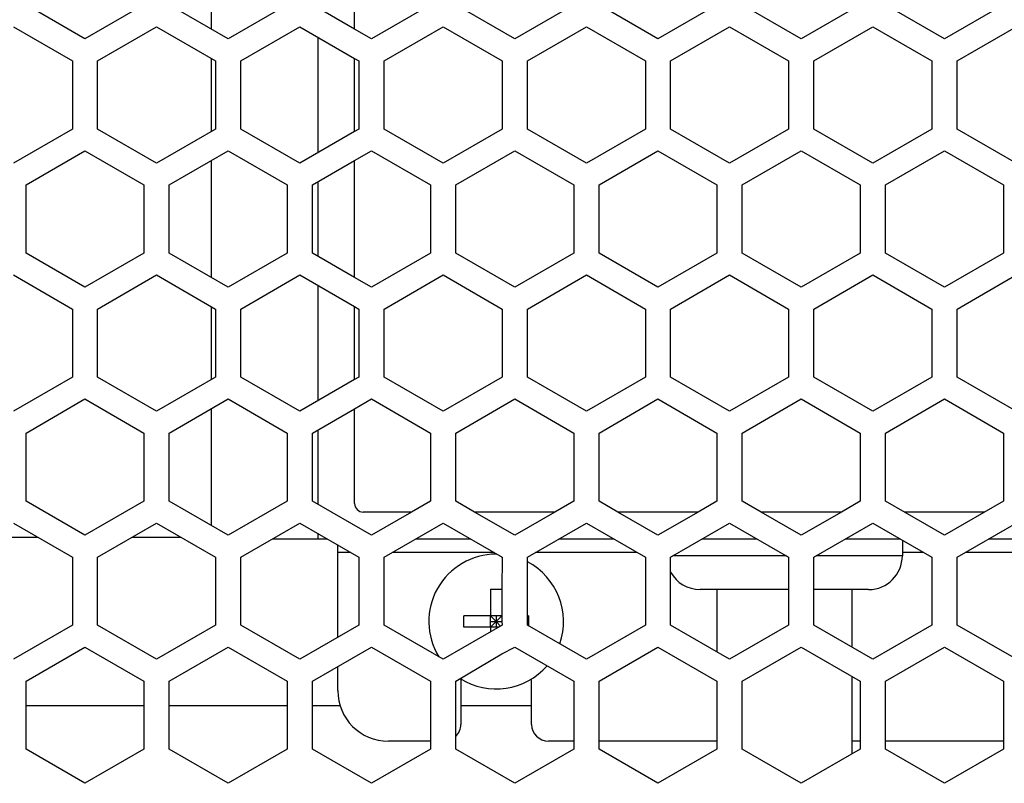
# Model space of a CAD drawing. Header units: millimetres. Extents: x -183 to 9, y -80 to 303.
# Tile 6 of 21: x -91 to -32, y 18 to 64. Entities that reach past the tile are written whole.
import ezdxf

# ---------------------------------------------------------------- set-up
doc = ezdxf.new("R2010")
doc.units = ezdxf.units.MM

# ---------------------------------------------------------------- blocks, each defined once
blk = doc.blocks.new('Leiste__28', base_point=(-158.5, 23))
at = {"color": 7, "linetype": 'Continuous'}
for p, q in [((-92.715, 33), (-89.785, 33)), ((-84.215, 33), (-81.285, 33)), ((-83.5, 23), (-90.5, 23)), ((-75, 23), (-82, 23)), ((-71.862, 23), (-73.5, 23)), ((-60.5, 23), (-64.7, 23))]:
    blk.add_line(p, q, dxfattribs=at)
blk = doc.blocks.new('Abdeckfolie-S60-PSU__29', base_point=(-71, 34.5))
at = {"color": 7, "linetype": 'Continuous'}
for p, q in [((-71, 63.146), (-71, 70.074)), ((-71, 57.084), (-71, 61.414)), ((-71, 48.424), (-71, 55.352)), ((-71, 42.362), (-71, 46.692)), ((-71, 35), (-71, 40.63)), ((-67.617, 34.5), (-70.5, 34.5)), ((-59.117, 34.5), (-63.883, 34.5)), ((-50.617, 34.5), (-55.383, 34.5)), ((-42.117, 34.5), (-46.883, 34.5)), ((-33.617, 34.5), (-38.383, 34.5))]:
    blk.add_line(p, q, dxfattribs=at)
blk.add_arc((-70.5, 35), 0.5, 180, 270, dxfattribs=at)
blk = doc.blocks.new('05_02515_P_Linsenschraube_DIN7985-M4x10_1_1__34', base_point=(-66.6, 24))
at = {"color": 7, "linetype": 'Continuous'}
for p, q in [((-62.93, 29.925), (-62.93, 28.33)), ((-62.93, 29.925), (-62.27, 29.925)), ((-62.27, 29.925), (-62.27, 28.33)), ((-62.93, 28.33), (-64.525, 28.33)), ((-64.525, 27.67), (-64.525, 28.33)), ((-62.93, 28), (-62.93, 28.33)), ((-62.6, 28), (-62.93, 28.33)), ((-62.6, 28.33), (-62.93, 28.33)), ((-62.27, 28.33), (-62.6, 28)), ((-62.27, 28.33), (-62.6, 28.33)), ((-62.6, 28.33), (-62.6, 28)), ((-62.27, 28.33), (-62.27, 28)), ((-60.675, 28.33), (-60.75, 28.33)), ((-60.675, 28.33), (-60.675, 27.74)), ((-62.93, 27.67), (-64.525, 27.67)), ((-62.93, 27.67), (-62.6, 28)), ((-62.93, 27.67), (-62.93, 28)), ((-62.93, 28), (-62.6, 28)), ((-62.93, 27.67), (-62.93, 27.391)), ((-62.6, 27.67), (-62.93, 27.67)), ((-62.6, 28), (-62.335, 27.735)), ((-62.6, 28), (-62.6, 27.67)), ((-62.6, 28), (-62.27, 28)), ((-62.447, 27.67), (-62.6, 27.67)), ((-62.27, 28), (-62.25, 27.783))]:
    blk.add_line(p, q, dxfattribs=at)
for start, end in [(90, 211.4177), (340.62436, 62.45145), (237.75105, 319.0104)]:
    blk.add_arc((-62.6, 28), 4, start, end, dxfattribs=at)
blk = doc.blocks.new('Gehaeuseschale-unten-L5_0007876-schwarz__35', base_point=(-171, -19.5))
at = {"color": 7, "linetype": 'Continuous'}
for p, q in [((-87, 62.569), (-90.5, 64.59)), ((-83.5, 64.59), (-87, 62.569)), ((-78.5, 62.569), (-82, 64.59)), ((-75, 64.59), (-78.5, 62.569)), ((-71, 63.146), (-73.5, 64.59)), ((-66.5, 64.59), (-70, 62.569)), ((-61.5, 62.569), (-65, 64.59)), ((-58, 64.59), (-61.5, 62.569)), ((-53, 62.569), (-56.5, 64.59)), ((-49.5, 64.59), (-53, 62.569)), ((-44.5, 62.569), (-48, 64.59)), ((-41, 64.59), (-44.5, 62.569)), ((-91.25, 63.291), (-87.75, 61.27)), ((-86.25, 61.27), (-82.75, 63.291)), ((-82.75, 63.291), (-79.25, 61.27)), ((-77.75, 61.27), (-74.25, 63.291)), ((-74.25, 63.291), (-71, 61.414)), ((-70, 62.569), (-71, 63.146)), ((-69.25, 61.27), (-65.75, 63.291)), ((-65.75, 63.291), (-62.25, 61.27)), ((-60.75, 61.27), (-57.25, 63.291)), ((-57.25, 63.291), (-53.75, 61.27)), ((-52.25, 61.27), (-48.75, 63.291)), ((-48.75, 63.291), (-45.25, 61.27)), ((-43.75, 61.27), (-40.25, 63.291)), ((-40.25, 63.291), (-36.75, 61.27)), ((-71, 61.414), (-70.75, 61.27)), ((-87.75, 61.27), (-87.75, 57.228)), ((-86.25, 57.228), (-86.25, 61.27)), ((-79.25, 61.27), (-79.25, 57.228)), ((-77.75, 57.228), (-77.75, 61.27)), ((-70.75, 61.27), (-70.75, 57.228)), ((-69.25, 57.228), (-69.25, 61.27)), ((-62.25, 61.27), (-62.25, 57.228)), ((-60.75, 57.228), (-60.75, 61.27)), ((-53.75, 61.27), (-53.75, 57.228)), ((-52.25, 57.228), (-52.25, 61.27)), ((-45.25, 61.27), (-45.25, 57.228)), ((-43.75, 57.228), (-43.75, 61.27)), ((-36.75, 61.27), (-36.75, 57.228)), ((-87.75, 57.228), (-91.25, 55.208)), ((-82.75, 55.208), (-86.25, 57.228)), ((-79.25, 57.228), (-82.75, 55.208)), ((-74.25, 55.208), (-77.75, 57.228)), ((-71, 57.084), (-74.25, 55.208)), ((-70.75, 57.228), (-71, 57.084)), ((-65.75, 55.208), (-69.25, 57.228)), ((-62.25, 57.228), (-65.75, 55.208)), ((-57.25, 55.208), (-60.75, 57.228)), ((-53.75, 57.228), (-57.25, 55.208)), ((-48.75, 55.208), (-52.25, 57.228)), ((-45.25, 57.228), (-48.75, 55.208)), ((-40.25, 55.208), (-43.75, 57.228)), ((-36.75, 57.228), (-40.25, 55.208)), ((-90.5, 53.909), (-87, 55.929)), ((-87, 55.929), (-83.5, 53.909)), ((-82, 53.909), (-78.5, 55.929)), ((-78.5, 55.929), (-75, 53.909)), ((-71, 55.352), (-70, 55.929)), ((-70, 55.929), (-66.5, 53.909)), ((-65, 53.909), (-61.5, 55.929)), ((-61.5, 55.929), (-58, 53.909)), ((-56.5, 53.909), (-53, 55.929)), ((-53, 55.929), (-49.5, 53.909)), ((-48, 53.909), (-44.5, 55.929)), ((-44.5, 55.929), (-41, 53.909)), ((-39.5, 53.909), (-36, 55.929)), ((-36, 55.929), (-32.5, 53.909)), ((-73.5, 53.909), (-71, 55.352)), ((-90.5, 49.867), (-90.5, 53.909)), ((-83.5, 53.909), (-83.5, 49.867)), ((-82, 49.867), (-82, 53.909)), ((-75, 53.909), (-75, 49.867)), ((-73.5, 49.867), (-73.5, 53.909)), ((-66.5, 53.909), (-66.5, 49.867)), ((-65, 49.867), (-65, 53.909)), ((-58, 53.909), (-58, 49.867)), ((-56.5, 49.867), (-56.5, 53.909)), ((-49.5, 53.909), (-49.5, 49.867)), ((-48, 49.867), (-48, 53.909)), ((-41, 53.909), (-41, 49.867)), ((-39.5, 49.867), (-39.5, 53.909)), ((-32.5, 53.909), (-32.5, 49.867)), ((-87, 47.846), (-90.5, 49.867)), ((-83.5, 49.867), (-87, 47.846)), ((-78.5, 47.846), (-82, 49.867)), ((-75, 49.867), (-78.5, 47.846)), ((-71, 48.424), (-73.5, 49.867)), ((-66.5, 49.867), (-70, 47.846)), ((-61.5, 47.846), (-65, 49.867)), ((-58, 49.867), (-61.5, 47.846)), ((-53, 47.846), (-56.5, 49.867)), ((-49.5, 49.867), (-53, 47.846)), ((-44.5, 47.846), (-48, 49.867)), ((-41, 49.867), (-44.5, 47.846)), ((-36, 47.846), (-39.5, 49.867)), ((-32.5, 49.867), (-36, 47.846)), ((-91.25, 48.568), (-87.75, 46.547)), ((-86.25, 46.547), (-82.75, 48.568)), ((-82.75, 48.568), (-79.25, 46.547)), ((-77.75, 46.547), (-74.25, 48.568)), ((-74.25, 48.568), (-71, 46.692)), ((-69.25, 46.547), (-65.75, 48.568)), ((-65.75, 48.568), (-62.25, 46.547)), ((-60.75, 46.547), (-57.25, 48.568)), ((-57.25, 48.568), (-53.75, 46.547)), ((-52.25, 46.547), (-48.75, 48.568)), ((-48.75, 48.568), (-45.25, 46.547)), ((-43.75, 46.547), (-40.25, 48.568)), ((-40.25, 48.568), (-36.75, 46.547)), ((-70, 47.846), (-71, 48.424)), ((-87.75, 46.547), (-87.75, 42.506)), ((-86.25, 42.506), (-86.25, 46.547)), ((-79.25, 46.547), (-79.25, 42.506)), ((-77.75, 42.506), (-77.75, 46.547)), ((-71, 46.692), (-70.75, 46.547)), ((-70.75, 46.547), (-70.75, 42.506)), ((-69.25, 42.506), (-69.25, 46.547)), ((-62.25, 46.547), (-62.25, 42.506)), ((-60.75, 42.506), (-60.75, 46.547)), ((-53.75, 46.547), (-53.75, 42.506)), ((-52.25, 42.506), (-52.25, 46.547)), ((-45.25, 46.547), (-45.25, 42.506)), ((-43.75, 42.506), (-43.75, 46.547)), ((-36.75, 46.547), (-36.75, 42.506)), ((-87.75, 42.506), (-91.25, 40.485)), ((-82.75, 40.485), (-86.25, 42.506)), ((-79.25, 42.506), (-82.75, 40.485)), ((-74.25, 40.485), (-77.75, 42.506)), ((-71, 42.362), (-74.25, 40.485)), ((-70.75, 42.506), (-71, 42.362)), ((-65.75, 40.485), (-69.25, 42.506)), ((-62.25, 42.506), (-65.75, 40.485)), ((-57.25, 40.485), (-60.75, 42.506)), ((-53.75, 42.506), (-57.25, 40.485)), ((-48.75, 40.485), (-52.25, 42.506)), ((-45.25, 42.506), (-48.75, 40.485)), ((-40.25, 40.485), (-43.75, 42.506)), ((-36.75, 42.506), (-40.25, 40.485)), ((-90.5, 39.186), (-87, 41.207)), ((-87, 41.207), (-83.5, 39.186)), ((-82, 39.186), (-78.5, 41.207)), ((-78.5, 41.207), (-75, 39.186)), ((-71, 40.63), (-70, 41.207)), ((-70, 41.207), (-66.5, 39.186)), ((-65, 39.186), (-61.5, 41.207)), ((-61.5, 41.207), (-58, 39.186)), ((-56.5, 39.186), (-53, 41.207)), ((-53, 41.207), (-49.5, 39.186)), ((-48, 39.186), (-44.5, 41.207)), ((-44.5, 41.207), (-41, 39.186)), ((-73.5, 39.186), (-71, 40.63)), ((-90.5, 35.145), (-90.5, 39.186)), ((-83.5, 39.186), (-83.5, 35.145)), ((-82, 35.145), (-82, 39.186)), ((-75, 39.186), (-75, 35.145)), ((-73.5, 35.145), (-73.5, 39.186)), ((-66.5, 39.186), (-66.5, 35.145)), ((-65, 35.145), (-65, 39.186)), ((-58, 39.186), (-58, 35.145)), ((-56.5, 35.145), (-56.5, 39.186)), ((-49.5, 39.186), (-49.5, 35.145)), ((-48, 35.145), (-48, 39.186)), ((-41, 39.186), (-41, 35.145)), ((-87, 33.124), (-90.5, 35.145)), ((-83.5, 35.145), (-87, 33.124)), ((-78.5, 33.124), (-82, 35.145)), ((-75, 35.145), (-78.5, 33.124)), ((-70, 33.124), (-73.5, 35.145)), ((-66.5, 35.145), (-67.617, 34.5)), ((-63.883, 34.5), (-65, 35.145)), ((-58, 35.145), (-59.117, 34.5)), ((-55.383, 34.5), (-56.5, 35.145)), ((-49.5, 35.145), (-50.617, 34.5)), ((-46.883, 34.5), (-48, 35.145)), ((-41, 35.145), (-42.117, 34.5)), ((-67.617, 34.5), (-70, 33.124)), ((-61.5, 33.124), (-63.883, 34.5)), ((-59.117, 34.5), (-61.5, 33.124)), ((-53, 33.124), (-55.383, 34.5)), ((-50.617, 34.5), (-53, 33.124)), ((-44.5, 33.124), (-46.883, 34.5)), ((-42.117, 34.5), (-44.5, 33.124))]:
    blk.add_line(p, q, dxfattribs=at)
blk = doc.blocks.new('Gehaeuseschale-unten__36', base_point=(-171, -19.5))
at = {"color": 7, "linetype": 'Continuous'}
for p, q in [((-87, 62.569), (-90.5, 64.59)), ((-83.5, 64.59), (-87, 62.569)), ((-78.5, 62.569), (-82, 64.59)), ((-75, 64.59), (-78.5, 62.569)), ((-71, 63.146), (-73.5, 64.59)), ((-66.5, 64.59), (-70, 62.569)), ((-61.5, 62.569), (-65, 64.59)), ((-58, 64.59), (-61.5, 62.569)), ((-53, 62.569), (-56.5, 64.59)), ((-49.5, 64.59), (-53, 62.569)), ((-44.5, 62.569), (-48, 64.59)), ((-41, 64.59), (-44.5, 62.569)), ((-91.25, 63.291), (-87.75, 61.27)), ((-86.25, 61.27), (-82.75, 63.291)), ((-82.75, 63.291), (-79.25, 61.27)), ((-77.75, 61.27), (-74.25, 63.291)), ((-74.25, 63.291), (-71, 61.414)), ((-70, 62.569), (-71, 63.146)), ((-69.25, 61.27), (-65.75, 63.291)), ((-65.75, 63.291), (-62.25, 61.27)), ((-60.75, 61.27), (-57.25, 63.291)), ((-57.25, 63.291), (-53.75, 61.27)), ((-52.25, 61.27), (-48.75, 63.291)), ((-48.75, 63.291), (-45.25, 61.27)), ((-43.75, 61.27), (-40.25, 63.291)), ((-40.25, 63.291), (-36.75, 61.27)), ((-71, 61.414), (-70.75, 61.27)), ((-87.75, 61.27), (-87.75, 57.228)), ((-86.25, 57.228), (-86.25, 61.27)), ((-79.25, 61.27), (-79.25, 57.228)), ((-77.75, 57.228), (-77.75, 61.27)), ((-70.75, 61.27), (-70.75, 57.228)), ((-69.25, 57.228), (-69.25, 61.27)), ((-62.25, 61.27), (-62.25, 57.228)), ((-60.75, 57.228), (-60.75, 61.27)), ((-53.75, 61.27), (-53.75, 57.228)), ((-52.25, 57.228), (-52.25, 61.27)), ((-45.25, 61.27), (-45.25, 57.228)), ((-43.75, 57.228), (-43.75, 61.27)), ((-36.75, 61.27), (-36.75, 57.228)), ((-87.75, 57.228), (-91.25, 55.208)), ((-82.75, 55.208), (-86.25, 57.228)), ((-79.25, 57.228), (-82.75, 55.208)), ((-74.25, 55.208), (-77.75, 57.228)), ((-71, 57.084), (-74.25, 55.208)), ((-70.75, 57.228), (-71, 57.084)), ((-65.75, 55.208), (-69.25, 57.228)), ((-62.25, 57.228), (-65.75, 55.208)), ((-57.25, 55.208), (-60.75, 57.228)), ((-53.75, 57.228), (-57.25, 55.208)), ((-48.75, 55.208), (-52.25, 57.228)), ((-45.25, 57.228), (-48.75, 55.208)), ((-40.25, 55.208), (-43.75, 57.228)), ((-36.75, 57.228), (-40.25, 55.208)), ((-90.5, 53.909), (-87, 55.929)), ((-87, 55.929), (-83.5, 53.909)), ((-82, 53.909), (-78.5, 55.929)), ((-78.5, 55.929), (-75, 53.909)), ((-71, 55.352), (-70, 55.929)), ((-70, 55.929), (-66.5, 53.909)), ((-65, 53.909), (-61.5, 55.929)), ((-61.5, 55.929), (-58, 53.909)), ((-56.5, 53.909), (-53, 55.929)), ((-53, 55.929), (-49.5, 53.909)), ((-48, 53.909), (-44.5, 55.929)), ((-44.5, 55.929), (-41, 53.909)), ((-39.5, 53.909), (-36, 55.929)), ((-36, 55.929), (-32.5, 53.909)), ((-73.5, 53.909), (-71, 55.352)), ((-90.5, 49.867), (-90.5, 53.909)), ((-83.5, 53.909), (-83.5, 49.867)), ((-82, 49.867), (-82, 53.909)), ((-75, 53.909), (-75, 49.867)), ((-73.5, 49.867), (-73.5, 53.909)), ((-66.5, 53.909), (-66.5, 49.867)), ((-65, 49.867), (-65, 53.909)), ((-58, 53.909), (-58, 49.867)), ((-56.5, 49.867), (-56.5, 53.909)), ((-49.5, 53.909), (-49.5, 49.867)), ((-48, 49.867), (-48, 53.909)), ((-41, 53.909), (-41, 49.867)), ((-39.5, 49.867), (-39.5, 53.909)), ((-32.5, 53.909), (-32.5, 49.867)), ((-87, 47.846), (-90.5, 49.867)), ((-83.5, 49.867), (-87, 47.846)), ((-78.5, 47.846), (-82, 49.867)), ((-75, 49.867), (-78.5, 47.846)), ((-71, 48.424), (-73.5, 49.867)), ((-66.5, 49.867), (-70, 47.846)), ((-61.5, 47.846), (-65, 49.867)), ((-58, 49.867), (-61.5, 47.846)), ((-53, 47.846), (-56.5, 49.867)), ((-49.5, 49.867), (-53, 47.846)), ((-44.5, 47.846), (-48, 49.867)), ((-41, 49.867), (-44.5, 47.846)), ((-36, 47.846), (-39.5, 49.867)), ((-32.5, 49.867), (-36, 47.846)), ((-91.25, 48.568), (-87.75, 46.547)), ((-86.25, 46.547), (-82.75, 48.568)), ((-82.75, 48.568), (-79.25, 46.547)), ((-77.75, 46.547), (-74.25, 48.568)), ((-74.25, 48.568), (-71, 46.692)), ((-69.25, 46.547), (-65.75, 48.568)), ((-65.75, 48.568), (-62.25, 46.547)), ((-60.75, 46.547), (-57.25, 48.568)), ((-57.25, 48.568), (-53.75, 46.547)), ((-52.25, 46.547), (-48.75, 48.568)), ((-48.75, 48.568), (-45.25, 46.547)), ((-43.75, 46.547), (-40.25, 48.568)), ((-40.25, 48.568), (-36.75, 46.547)), ((-70, 47.846), (-71, 48.424)), ((-87.75, 46.547), (-87.75, 42.506)), ((-86.25, 42.506), (-86.25, 46.547)), ((-79.25, 46.547), (-79.25, 42.506)), ((-77.75, 42.506), (-77.75, 46.547)), ((-71, 46.692), (-70.75, 46.547)), ((-70.75, 46.547), (-70.75, 42.506)), ((-69.25, 42.506), (-69.25, 46.547)), ((-62.25, 46.547), (-62.25, 42.506)), ((-60.75, 42.506), (-60.75, 46.547)), ((-53.75, 46.547), (-53.75, 42.506)), ((-52.25, 42.506), (-52.25, 46.547)), ((-45.25, 46.547), (-45.25, 42.506)), ((-43.75, 42.506), (-43.75, 46.547)), ((-36.75, 46.547), (-36.75, 42.506)), ((-87.75, 42.506), (-91.25, 40.485)), ((-82.75, 40.485), (-86.25, 42.506)), ((-79.25, 42.506), (-82.75, 40.485)), ((-74.25, 40.485), (-77.75, 42.506)), ((-71, 42.362), (-74.25, 40.485)), ((-70.75, 42.506), (-71, 42.362)), ((-65.75, 40.485), (-69.25, 42.506)), ((-62.25, 42.506), (-65.75, 40.485)), ((-57.25, 40.485), (-60.75, 42.506)), ((-53.75, 42.506), (-57.25, 40.485)), ((-48.75, 40.485), (-52.25, 42.506)), ((-45.25, 42.506), (-48.75, 40.485)), ((-40.25, 40.485), (-43.75, 42.506)), ((-36.75, 42.506), (-40.25, 40.485)), ((-90.5, 39.186), (-87, 41.207)), ((-87, 41.207), (-83.5, 39.186)), ((-82, 39.186), (-78.5, 41.207)), ((-78.5, 41.207), (-75, 39.186)), ((-71, 40.63), (-70, 41.207)), ((-70, 41.207), (-66.5, 39.186)), ((-65, 39.186), (-61.5, 41.207)), ((-61.5, 41.207), (-58, 39.186)), ((-56.5, 39.186), (-53, 41.207)), ((-53, 41.207), (-49.5, 39.186)), ((-48, 39.186), (-44.5, 41.207)), ((-44.5, 41.207), (-41, 39.186)), ((-73.5, 39.186), (-71, 40.63)), ((-90.5, 35.145), (-90.5, 39.186)), ((-83.5, 39.186), (-83.5, 35.145)), ((-82, 35.145), (-82, 39.186)), ((-75, 39.186), (-75, 35.145)), ((-73.5, 35.145), (-73.5, 39.186)), ((-66.5, 39.186), (-66.5, 35.145)), ((-65, 35.145), (-65, 39.186)), ((-58, 39.186), (-58, 35.145)), ((-56.5, 35.145), (-56.5, 39.186)), ((-49.5, 39.186), (-49.5, 35.145)), ((-48, 35.145), (-48, 39.186)), ((-41, 39.186), (-41, 35.145)), ((-87, 33.124), (-90.5, 35.145)), ((-83.5, 35.145), (-87, 33.124)), ((-78.5, 33.124), (-82, 35.145)), ((-75, 35.145), (-78.5, 33.124)), ((-70, 33.124), (-73.5, 35.145)), ((-66.5, 35.145), (-67.617, 34.5)), ((-63.883, 34.5), (-65, 35.145)), ((-58, 35.145), (-59.117, 34.5)), ((-55.383, 34.5), (-56.5, 35.145)), ((-49.5, 35.145), (-50.617, 34.5)), ((-46.883, 34.5), (-48, 35.145)), ((-41, 35.145), (-42.117, 34.5)), ((-67.617, 34.5), (-70, 33.124)), ((-61.5, 33.124), (-63.883, 34.5)), ((-59.117, 34.5), (-61.5, 33.124)), ((-53, 33.124), (-55.383, 34.5)), ((-50.617, 34.5), (-53, 33.124)), ((-44.5, 33.124), (-46.883, 34.5)), ((-42.117, 34.5), (-44.5, 33.124))]:
    blk.add_line(p, q, dxfattribs=at)
blk = doc.blocks.new('Gehaeuseschale-oben__37', base_point=(-171, -19.5))
at = {"color": 7, "linetype": 'Continuous'}
for p, q in [((-87, 62.569), (-90.5, 64.59)), ((-83.5, 64.59), (-87, 62.569)), ((-78.5, 62.569), (-82, 64.59)), ((-75, 64.59), (-78.5, 62.569)), ((-71, 63.146), (-73.5, 64.59)), ((-66.5, 64.59), (-70, 62.569)), ((-61.5, 62.569), (-65, 64.59)), ((-58, 64.59), (-61.5, 62.569)), ((-53, 62.569), (-56.5, 64.59)), ((-49.5, 64.59), (-53, 62.569)), ((-44.5, 62.569), (-48, 64.59)), ((-41, 64.59), (-44.5, 62.569)), ((-36, 62.569), (-39.5, 64.59)), ((-32.5, 64.59), (-36, 62.569)), ((-91.25, 63.291), (-87.75, 61.27)), ((-86.25, 61.27), (-82.75, 63.291)), ((-82.75, 63.291), (-79.25, 61.27)), ((-77.75, 61.27), (-74.25, 63.291)), ((-74.25, 63.291), (-71, 61.414)), ((-70, 62.569), (-71, 63.146)), ((-69.25, 61.27), (-65.75, 63.291)), ((-65.75, 63.291), (-62.25, 61.27)), ((-60.75, 61.27), (-57.25, 63.291)), ((-57.25, 63.291), (-53.75, 61.27)), ((-52.25, 61.27), (-48.75, 63.291)), ((-48.75, 63.291), (-45.25, 61.27)), ((-43.75, 61.27), (-40.25, 63.291)), ((-40.25, 63.291), (-36.75, 61.27)), ((-35.25, 61.27), (-31.75, 63.291)), ((-71, 61.414), (-70.75, 61.27)), ((-87.75, 61.27), (-87.75, 57.228)), ((-86.25, 57.228), (-86.25, 61.27)), ((-79.25, 61.27), (-79.25, 57.228)), ((-77.75, 57.228), (-77.75, 61.27)), ((-70.75, 61.27), (-70.75, 57.228)), ((-69.25, 57.228), (-69.25, 61.27)), ((-62.25, 61.27), (-62.25, 57.228)), ((-60.75, 57.228), (-60.75, 61.27)), ((-53.75, 61.27), (-53.75, 57.228)), ((-52.25, 57.228), (-52.25, 61.27)), ((-45.25, 61.27), (-45.25, 57.228)), ((-43.75, 57.228), (-43.75, 61.27)), ((-36.75, 61.27), (-36.75, 57.228)), ((-35.25, 57.228), (-35.25, 61.27)), ((-87.75, 57.228), (-91.25, 55.208)), ((-82.75, 55.208), (-86.25, 57.228)), ((-79.25, 57.228), (-82.75, 55.208)), ((-74.25, 55.208), (-77.75, 57.228)), ((-71, 57.084), (-74.25, 55.208)), ((-70.75, 57.228), (-71, 57.084)), ((-65.75, 55.208), (-69.25, 57.228)), ((-62.25, 57.228), (-65.75, 55.208)), ((-57.25, 55.208), (-60.75, 57.228)), ((-53.75, 57.228), (-57.25, 55.208)), ((-48.75, 55.208), (-52.25, 57.228)), ((-45.25, 57.228), (-48.75, 55.208)), ((-40.25, 55.208), (-43.75, 57.228)), ((-36.75, 57.228), (-40.25, 55.208)), ((-31.75, 55.208), (-35.25, 57.228)), ((-90.5, 53.909), (-87, 55.929)), ((-87, 55.929), (-83.5, 53.909)), ((-82, 53.909), (-78.5, 55.929)), ((-78.5, 55.929), (-75, 53.909)), ((-71, 55.352), (-70, 55.929)), ((-70, 55.929), (-66.5, 53.909)), ((-65, 53.909), (-61.5, 55.929)), ((-61.5, 55.929), (-58, 53.909)), ((-56.5, 53.909), (-53, 55.929)), ((-53, 55.929), (-49.5, 53.909)), ((-48, 53.909), (-44.5, 55.929)), ((-44.5, 55.929), (-41, 53.909)), ((-39.5, 53.909), (-36, 55.929)), ((-36, 55.929), (-32.5, 53.909)), ((-73.5, 53.909), (-71, 55.352)), ((-90.5, 49.867), (-90.5, 53.909)), ((-83.5, 53.909), (-83.5, 49.867)), ((-82, 49.867), (-82, 53.909)), ((-75, 53.909), (-75, 49.867)), ((-73.5, 49.867), (-73.5, 53.909)), ((-66.5, 53.909), (-66.5, 49.867)), ((-65, 49.867), (-65, 53.909)), ((-58, 53.909), (-58, 49.867)), ((-56.5, 49.867), (-56.5, 53.909)), ((-49.5, 53.909), (-49.5, 49.867)), ((-48, 49.867), (-48, 53.909)), ((-41, 53.909), (-41, 49.867)), ((-39.5, 49.867), (-39.5, 53.909)), ((-32.5, 53.909), (-32.5, 49.867)), ((-87, 47.846), (-90.5, 49.867)), ((-83.5, 49.867), (-87, 47.846)), ((-78.5, 47.846), (-82, 49.867)), ((-75, 49.867), (-78.5, 47.846)), ((-71, 48.424), (-73.5, 49.867)), ((-66.5, 49.867), (-70, 47.846)), ((-61.5, 47.846), (-65, 49.867)), ((-58, 49.867), (-61.5, 47.846)), ((-53, 47.846), (-56.5, 49.867)), ((-49.5, 49.867), (-53, 47.846)), ((-44.5, 47.846), (-48, 49.867)), ((-41, 49.867), (-44.5, 47.846)), ((-36, 47.846), (-39.5, 49.867)), ((-32.5, 49.867), (-36, 47.846)), ((-91.25, 48.568), (-87.75, 46.547)), ((-86.25, 46.547), (-82.75, 48.568)), ((-82.75, 48.568), (-79.25, 46.547)), ((-77.75, 46.547), (-74.25, 48.568)), ((-74.25, 48.568), (-71, 46.692)), ((-69.25, 46.547), (-65.75, 48.568)), ((-65.75, 48.568), (-62.25, 46.547)), ((-60.75, 46.547), (-57.25, 48.568)), ((-57.25, 48.568), (-53.75, 46.547)), ((-52.25, 46.547), (-48.75, 48.568)), ((-48.75, 48.568), (-45.25, 46.547)), ((-43.75, 46.547), (-40.25, 48.568)), ((-40.25, 48.568), (-36.75, 46.547)), ((-35.25, 46.547), (-31.75, 48.568)), ((-70, 47.846), (-71, 48.424)), ((-87.75, 46.547), (-87.75, 42.506)), ((-86.25, 42.506), (-86.25, 46.547)), ((-79.25, 46.547), (-79.25, 42.506)), ((-77.75, 42.506), (-77.75, 46.547)), ((-71, 46.692), (-70.75, 46.547)), ((-70.75, 46.547), (-70.75, 42.506)), ((-69.25, 42.506), (-69.25, 46.547)), ((-62.25, 46.547), (-62.25, 42.506)), ((-60.75, 42.506), (-60.75, 46.547)), ((-53.75, 46.547), (-53.75, 42.506)), ((-52.25, 42.506), (-52.25, 46.547)), ((-45.25, 46.547), (-45.25, 42.506)), ((-43.75, 42.506), (-43.75, 46.547)), ((-36.75, 46.547), (-36.75, 42.506)), ((-35.25, 42.506), (-35.25, 46.547)), ((-87.75, 42.506), (-91.25, 40.485)), ((-82.75, 40.485), (-86.25, 42.506)), ((-79.25, 42.506), (-82.75, 40.485)), ((-74.25, 40.485), (-77.75, 42.506)), ((-71, 42.362), (-74.25, 40.485)), ((-70.75, 42.506), (-71, 42.362)), ((-65.75, 40.485), (-69.25, 42.506)), ((-62.25, 42.506), (-65.75, 40.485)), ((-57.25, 40.485), (-60.75, 42.506)), ((-53.75, 42.506), (-57.25, 40.485)), ((-48.75, 40.485), (-52.25, 42.506)), ((-45.25, 42.506), (-48.75, 40.485)), ((-40.25, 40.485), (-43.75, 42.506)), ((-36.75, 42.506), (-40.25, 40.485)), ((-31.75, 40.485), (-35.25, 42.506)), ((-90.5, 39.186), (-87, 41.207)), ((-87, 41.207), (-83.5, 39.186)), ((-82, 39.186), (-78.5, 41.207)), ((-78.5, 41.207), (-75, 39.186)), ((-71, 40.63), (-70, 41.207)), ((-70, 41.207), (-66.5, 39.186)), ((-65, 39.186), (-61.5, 41.207)), ((-61.5, 41.207), (-58, 39.186)), ((-56.5, 39.186), (-53, 41.207)), ((-53, 41.207), (-49.5, 39.186)), ((-48, 39.186), (-44.5, 41.207)), ((-44.5, 41.207), (-41, 39.186)), ((-39.5, 39.186), (-36, 41.207)), ((-36, 41.207), (-32.5, 39.186)), ((-73.5, 39.186), (-71, 40.63)), ((-90.5, 35.145), (-90.5, 39.186)), ((-83.5, 39.186), (-83.5, 35.145)), ((-82, 35.145), (-82, 39.186)), ((-75, 39.186), (-75, 35.145)), ((-73.5, 35.145), (-73.5, 39.186)), ((-66.5, 39.186), (-66.5, 35.145)), ((-65, 35.145), (-65, 39.186)), ((-58, 39.186), (-58, 35.145)), ((-56.5, 35.145), (-56.5, 39.186)), ((-49.5, 39.186), (-49.5, 35.145)), ((-48, 35.145), (-48, 39.186)), ((-41, 39.186), (-41, 35.145)), ((-39.5, 35.145), (-39.5, 39.186)), ((-32.5, 39.186), (-32.5, 35.145)), ((-87, 33.124), (-90.5, 35.145)), ((-83.5, 35.145), (-87, 33.124)), ((-78.5, 33.124), (-82, 35.145)), ((-75, 35.145), (-78.5, 33.124)), ((-70, 33.124), (-73.5, 35.145)), ((-66.5, 35.145), (-67.617, 34.5)), ((-63.883, 34.5), (-65, 35.145)), ((-58, 35.145), (-59.117, 34.5)), ((-55.383, 34.5), (-56.5, 35.145)), ((-49.5, 35.145), (-50.617, 34.5)), ((-46.883, 34.5), (-48, 35.145)), ((-41, 35.145), (-42.117, 34.5)), ((-36, 33.124), (-39.5, 35.145)), ((-32.5, 35.145), (-36, 33.124)), ((-67.617, 34.5), (-70, 33.124)), ((-61.5, 33.124), (-63.883, 34.5)), ((-59.117, 34.5), (-61.5, 33.124)), ((-53, 33.124), (-55.383, 34.5)), ((-50.617, 34.5), (-53, 33.124)), ((-44.5, 33.124), (-46.883, 34.5)), ((-42.117, 34.5), (-44.5, 33.124)), ((-91.25, 33.846), (-87.75, 31.825)), ((-86.25, 31.825), (-82.75, 33.846)), ((-82.75, 33.846), (-79.25, 31.825)), ((-77.75, 31.825), (-74.25, 33.846)), ((-74.25, 33.846), (-70.75, 31.825)), ((-69.25, 31.825), (-65.75, 33.846)), ((-65.75, 33.846), (-62.25, 31.825)), ((-60.75, 31.825), (-57.25, 33.846)), ((-57.25, 33.846), (-53.75, 31.825)), ((-52.25, 31.825), (-48.75, 33.846)), ((-48.75, 33.846), (-45.25, 31.825)), ((-43.75, 31.825), (-40.25, 33.846)), ((-40.25, 33.846), (-36.75, 31.825)), ((-35.25, 31.825), (-31.75, 33.846)), ((-87.75, 31.825), (-87.75, 27.783)), ((-86.25, 27.783), (-86.25, 31.825)), ((-79.25, 31.825), (-79.25, 27.783)), ((-77.75, 27.783), (-77.75, 31.825)), ((-70.75, 31.825), (-70.75, 27.783)), ((-69.25, 27.783), (-69.25, 31.825)), ((-62.25, 31.825), (-62.27, 29.925)), ((-60.75, 27.783), (-60.75, 31.825)), ((-53.75, 31.825), (-53.75, 27.783)), ((-52.25, 27.783), (-52.25, 31.825)), ((-45.25, 31.825), (-45.25, 27.783)), ((-43.75, 27.783), (-43.75, 31.825)), ((-36.75, 31.825), (-36.75, 27.783)), ((-35.25, 27.783), (-35.25, 31.825)), ((-62.27, 29.925), (-62.27, 28.33)), ((-62.27, 28.33), (-62.27, 28)), ((-87.75, 27.783), (-91.25, 25.763)), ((-82.75, 25.763), (-86.25, 27.783)), ((-79.25, 27.783), (-82.75, 25.763)), ((-74.25, 25.763), (-77.75, 27.783)), ((-70.75, 27.783), (-74.25, 25.763)), ((-65.75, 25.763), (-69.25, 27.783)), ((-62.25, 27.783), (-65.75, 25.763)), ((-62.27, 28), (-62.25, 27.783)), ((-57.25, 25.763), (-60.75, 27.783)), ((-53.75, 27.783), (-57.25, 25.763)), ((-48.75, 25.763), (-52.25, 27.783)), ((-45.25, 27.783), (-48.75, 25.763)), ((-40.25, 25.763), (-43.75, 27.783)), ((-36.75, 27.783), (-40.25, 25.763)), ((-31.725, 25.777), (-35.25, 27.783)), ((-90.5, 24.464), (-87, 26.484)), ((-87, 26.484), (-83.5, 24.464)), ((-82, 24.464), (-78.5, 26.484)), ((-78.5, 26.484), (-75, 24.464)), ((-73.5, 24.464), (-70, 26.484)), ((-70, 26.484), (-66.5, 24.464)), ((-62.27, 26.075), (-61.5, 26.484)), ((-61.5, 26.484), (-58, 24.464)), ((-56.5, 24.464), (-53, 26.484)), ((-53, 26.484), (-49.5, 24.464)), ((-48, 24.464), (-44.5, 26.484)), ((-44.5, 26.484), (-41, 24.464)), ((-39.5, 24.464), (-36, 26.484)), ((-36, 26.484), (-32.5, 24.464)), ((-65, 24.464), (-62.27, 26.075)), ((-90.5, 20.422), (-90.5, 24.464)), ((-83.5, 24.464), (-83.5, 20.422)), ((-82, 20.422), (-82, 24.464)), ((-75, 24.464), (-75, 20.422)), ((-73.5, 20.422), (-73.5, 24.464)), ((-66.5, 24.464), (-66.5, 20.422)), ((-65, 20.422), (-65, 24.464)), ((-58, 24.464), (-58, 20.422)), ((-56.5, 20.422), (-56.5, 24.464)), ((-49.5, 24.464), (-49.5, 20.422)), ((-48, 20.422), (-48, 24.464)), ((-41, 24.464), (-41, 20.422)), ((-39.5, 20.422), (-39.5, 24.464)), ((-32.5, 24.464), (-32.5, 20.422)), ((-87, 18.402), (-90.5, 20.422)), ((-83.5, 20.422), (-87, 18.402)), ((-78.5, 18.402), (-82, 20.422)), ((-75, 20.422), (-78.5, 18.402)), ((-70, 18.402), (-73.5, 20.422)), ((-66.5, 20.422), (-70, 18.402)), ((-61.5, 18.402), (-65, 20.422)), ((-58, 20.422), (-61.5, 18.402)), ((-53, 18.402), (-56.5, 20.422)), ((-49.5, 20.422), (-53, 18.402)), ((-44.5, 18.402), (-48, 20.422)), ((-41, 20.422), (-44.5, 18.402)), ((-36, 18.402), (-39.5, 20.422)), ((-32.5, 20.422), (-36, 18.402))]:
    blk.add_line(p, q, dxfattribs=at)
blk = doc.blocks.new('Gehaeuseschale-oben-L5_0007875-schwarz__38', base_point=(-171, -19.5))
at = {"color": 7, "linetype": 'Continuous'}
for p, q in [((-87, 62.569), (-90.5, 64.59)), ((-83.5, 64.59), (-87, 62.569)), ((-78.5, 62.569), (-82, 64.59)), ((-75, 64.59), (-78.5, 62.569)), ((-71, 63.146), (-73.5, 64.59)), ((-66.5, 64.59), (-70, 62.569)), ((-61.5, 62.569), (-65, 64.59)), ((-58, 64.59), (-61.5, 62.569)), ((-53, 62.569), (-56.5, 64.59)), ((-49.5, 64.59), (-53, 62.569)), ((-44.5, 62.569), (-48, 64.59)), ((-41, 64.59), (-44.5, 62.569)), ((-36, 62.569), (-39.5, 64.59)), ((-32.5, 64.59), (-36, 62.569)), ((-91.25, 63.291), (-87.75, 61.27)), ((-86.25, 61.27), (-82.75, 63.291)), ((-82.75, 63.291), (-79.25, 61.27)), ((-77.75, 61.27), (-74.25, 63.291)), ((-74.25, 63.291), (-71, 61.414)), ((-70, 62.569), (-71, 63.146)), ((-69.25, 61.27), (-65.75, 63.291)), ((-65.75, 63.291), (-62.25, 61.27)), ((-60.75, 61.27), (-57.25, 63.291)), ((-57.25, 63.291), (-53.75, 61.27)), ((-52.25, 61.27), (-48.75, 63.291)), ((-48.75, 63.291), (-45.25, 61.27)), ((-43.75, 61.27), (-40.25, 63.291)), ((-40.25, 63.291), (-36.75, 61.27)), ((-35.25, 61.27), (-31.75, 63.291)), ((-71, 61.414), (-70.75, 61.27)), ((-87.75, 61.27), (-87.75, 57.228)), ((-86.25, 57.228), (-86.25, 61.27)), ((-79.25, 61.27), (-79.25, 57.228)), ((-77.75, 57.228), (-77.75, 61.27)), ((-70.75, 61.27), (-70.75, 57.228)), ((-69.25, 57.228), (-69.25, 61.27)), ((-62.25, 61.27), (-62.25, 57.228)), ((-60.75, 57.228), (-60.75, 61.27)), ((-53.75, 61.27), (-53.75, 57.228)), ((-52.25, 57.228), (-52.25, 61.27)), ((-45.25, 61.27), (-45.25, 57.228)), ((-43.75, 57.228), (-43.75, 61.27)), ((-36.75, 61.27), (-36.75, 57.228)), ((-35.25, 57.228), (-35.25, 61.27)), ((-87.75, 57.228), (-91.25, 55.208)), ((-82.75, 55.208), (-86.25, 57.228)), ((-79.25, 57.228), (-82.75, 55.208)), ((-74.25, 55.208), (-77.75, 57.228)), ((-71, 57.084), (-74.25, 55.208)), ((-70.75, 57.228), (-71, 57.084)), ((-65.75, 55.208), (-69.25, 57.228)), ((-62.25, 57.228), (-65.75, 55.208)), ((-57.25, 55.208), (-60.75, 57.228)), ((-53.75, 57.228), (-57.25, 55.208)), ((-48.75, 55.208), (-52.25, 57.228)), ((-45.25, 57.228), (-48.75, 55.208)), ((-40.25, 55.208), (-43.75, 57.228)), ((-36.75, 57.228), (-40.25, 55.208)), ((-31.75, 55.208), (-35.25, 57.228)), ((-90.5, 53.909), (-87, 55.929)), ((-87, 55.929), (-83.5, 53.909)), ((-82, 53.909), (-78.5, 55.929)), ((-78.5, 55.929), (-75, 53.909)), ((-71, 55.352), (-70, 55.929)), ((-70, 55.929), (-66.5, 53.909)), ((-65, 53.909), (-61.5, 55.929)), ((-61.5, 55.929), (-58, 53.909)), ((-56.5, 53.909), (-53, 55.929)), ((-53, 55.929), (-49.5, 53.909)), ((-48, 53.909), (-44.5, 55.929)), ((-44.5, 55.929), (-41, 53.909)), ((-39.5, 53.909), (-36, 55.929)), ((-36, 55.929), (-32.5, 53.909)), ((-73.5, 53.909), (-71, 55.352)), ((-90.5, 49.867), (-90.5, 53.909)), ((-83.5, 53.909), (-83.5, 49.867)), ((-82, 49.867), (-82, 53.909)), ((-75, 53.909), (-75, 49.867)), ((-73.5, 49.867), (-73.5, 53.909)), ((-66.5, 53.909), (-66.5, 49.867)), ((-65, 49.867), (-65, 53.909)), ((-58, 53.909), (-58, 49.867)), ((-56.5, 49.867), (-56.5, 53.909)), ((-49.5, 53.909), (-49.5, 49.867)), ((-48, 49.867), (-48, 53.909)), ((-41, 53.909), (-41, 49.867)), ((-39.5, 49.867), (-39.5, 53.909)), ((-32.5, 53.909), (-32.5, 49.867)), ((-87, 47.846), (-90.5, 49.867)), ((-83.5, 49.867), (-87, 47.846)), ((-78.5, 47.846), (-82, 49.867)), ((-75, 49.867), (-78.5, 47.846)), ((-71, 48.424), (-73.5, 49.867)), ((-66.5, 49.867), (-70, 47.846)), ((-61.5, 47.846), (-65, 49.867)), ((-58, 49.867), (-61.5, 47.846)), ((-53, 47.846), (-56.5, 49.867)), ((-49.5, 49.867), (-53, 47.846)), ((-44.5, 47.846), (-48, 49.867)), ((-41, 49.867), (-44.5, 47.846)), ((-36, 47.846), (-39.5, 49.867)), ((-32.5, 49.867), (-36, 47.846)), ((-91.25, 48.568), (-87.75, 46.547)), ((-86.25, 46.547), (-82.75, 48.568)), ((-82.75, 48.568), (-79.25, 46.547)), ((-77.75, 46.547), (-74.25, 48.568)), ((-74.25, 48.568), (-71, 46.692)), ((-69.25, 46.547), (-65.75, 48.568)), ((-65.75, 48.568), (-62.25, 46.547)), ((-60.75, 46.547), (-57.25, 48.568)), ((-57.25, 48.568), (-53.75, 46.547)), ((-52.25, 46.547), (-48.75, 48.568)), ((-48.75, 48.568), (-45.25, 46.547)), ((-43.75, 46.547), (-40.25, 48.568)), ((-40.25, 48.568), (-36.75, 46.547)), ((-35.25, 46.547), (-31.75, 48.568)), ((-70, 47.846), (-71, 48.424)), ((-87.75, 46.547), (-87.75, 42.506)), ((-86.25, 42.506), (-86.25, 46.547)), ((-79.25, 46.547), (-79.25, 42.506)), ((-77.75, 42.506), (-77.75, 46.547)), ((-71, 46.692), (-70.75, 46.547)), ((-70.75, 46.547), (-70.75, 42.506)), ((-69.25, 42.506), (-69.25, 46.547)), ((-62.25, 46.547), (-62.25, 42.506)), ((-60.75, 42.506), (-60.75, 46.547)), ((-53.75, 46.547), (-53.75, 42.506)), ((-52.25, 42.506), (-52.25, 46.547)), ((-45.25, 46.547), (-45.25, 42.506)), ((-43.75, 42.506), (-43.75, 46.547)), ((-36.75, 46.547), (-36.75, 42.506)), ((-35.25, 42.506), (-35.25, 46.547)), ((-87.75, 42.506), (-91.25, 40.485)), ((-82.75, 40.485), (-86.25, 42.506)), ((-79.25, 42.506), (-82.75, 40.485)), ((-74.25, 40.485), (-77.75, 42.506)), ((-71, 42.362), (-74.25, 40.485)), ((-70.75, 42.506), (-71, 42.362)), ((-65.75, 40.485), (-69.25, 42.506)), ((-62.25, 42.506), (-65.75, 40.485)), ((-57.25, 40.485), (-60.75, 42.506)), ((-53.75, 42.506), (-57.25, 40.485)), ((-48.75, 40.485), (-52.25, 42.506)), ((-45.25, 42.506), (-48.75, 40.485)), ((-40.25, 40.485), (-43.75, 42.506)), ((-36.75, 42.506), (-40.25, 40.485)), ((-31.75, 40.485), (-35.25, 42.506)), ((-90.5, 39.186), (-87, 41.207)), ((-87, 41.207), (-83.5, 39.186)), ((-82, 39.186), (-78.5, 41.207)), ((-78.5, 41.207), (-75, 39.186)), ((-71, 40.63), (-70, 41.207)), ((-70, 41.207), (-66.5, 39.186)), ((-65, 39.186), (-61.5, 41.207)), ((-61.5, 41.207), (-58, 39.186)), ((-56.5, 39.186), (-53, 41.207)), ((-53, 41.207), (-49.5, 39.186)), ((-48, 39.186), (-44.5, 41.207)), ((-44.5, 41.207), (-41, 39.186)), ((-39.5, 39.186), (-36, 41.207)), ((-36, 41.207), (-32.5, 39.186)), ((-73.5, 39.186), (-71, 40.63)), ((-90.5, 35.145), (-90.5, 39.186)), ((-83.5, 39.186), (-83.5, 35.145)), ((-82, 35.145), (-82, 39.186)), ((-75, 39.186), (-75, 35.145)), ((-73.5, 35.145), (-73.5, 39.186)), ((-66.5, 39.186), (-66.5, 35.145)), ((-65, 35.145), (-65, 39.186)), ((-58, 39.186), (-58, 35.145)), ((-56.5, 35.145), (-56.5, 39.186)), ((-49.5, 39.186), (-49.5, 35.145)), ((-48, 35.145), (-48, 39.186)), ((-41, 39.186), (-41, 35.145)), ((-39.5, 35.145), (-39.5, 39.186)), ((-32.5, 39.186), (-32.5, 35.145)), ((-87, 33.124), (-90.5, 35.145)), ((-83.5, 35.145), (-87, 33.124)), ((-78.5, 33.124), (-82, 35.145)), ((-75, 35.145), (-78.5, 33.124)), ((-70, 33.124), (-73.5, 35.145)), ((-66.5, 35.145), (-67.617, 34.5)), ((-63.883, 34.5), (-65, 35.145)), ((-58, 35.145), (-59.117, 34.5)), ((-55.383, 34.5), (-56.5, 35.145)), ((-49.5, 35.145), (-50.617, 34.5)), ((-46.883, 34.5), (-48, 35.145)), ((-41, 35.145), (-42.117, 34.5)), ((-36, 33.124), (-39.5, 35.145)), ((-32.5, 35.145), (-36, 33.124)), ((-67.617, 34.5), (-70, 33.124)), ((-61.5, 33.124), (-63.883, 34.5)), ((-59.117, 34.5), (-61.5, 33.124)), ((-53, 33.124), (-55.383, 34.5)), ((-50.617, 34.5), (-53, 33.124)), ((-44.5, 33.124), (-46.883, 34.5)), ((-42.117, 34.5), (-44.5, 33.124)), ((-91.25, 33.846), (-87.75, 31.825)), ((-86.25, 31.825), (-82.75, 33.846)), ((-82.75, 33.846), (-79.25, 31.825)), ((-77.75, 31.825), (-74.25, 33.846)), ((-74.25, 33.846), (-70.75, 31.825)), ((-69.25, 31.825), (-65.75, 33.846)), ((-65.75, 33.846), (-62.25, 31.825)), ((-60.75, 31.825), (-57.25, 33.846)), ((-57.25, 33.846), (-53.75, 31.825)), ((-52.25, 31.825), (-48.75, 33.846)), ((-48.75, 33.846), (-45.25, 31.825)), ((-43.75, 31.825), (-40.25, 33.846)), ((-40.25, 33.846), (-36.75, 31.825)), ((-35.25, 31.825), (-31.75, 33.846)), ((-87.75, 31.825), (-87.75, 27.783)), ((-86.25, 27.783), (-86.25, 31.825)), ((-79.25, 31.825), (-79.25, 27.783)), ((-77.75, 27.783), (-77.75, 31.825)), ((-70.75, 31.825), (-70.75, 27.783)), ((-69.25, 27.783), (-69.25, 31.825)), ((-62.25, 31.825), (-62.27, 29.925)), ((-60.75, 27.783), (-60.75, 31.825)), ((-53.75, 31.825), (-53.75, 27.783)), ((-52.25, 27.783), (-52.25, 31.825)), ((-45.25, 31.825), (-45.25, 27.783)), ((-43.75, 27.783), (-43.75, 31.825)), ((-36.75, 31.825), (-36.75, 27.783)), ((-35.25, 27.783), (-35.25, 31.825)), ((-62.27, 29.925), (-62.27, 28.33)), ((-62.27, 28.33), (-62.27, 28)), ((-87.75, 27.783), (-91.25, 25.763)), ((-82.75, 25.763), (-86.25, 27.783)), ((-79.25, 27.783), (-82.75, 25.763)), ((-74.25, 25.763), (-77.75, 27.783)), ((-70.75, 27.783), (-74.25, 25.763)), ((-65.75, 25.763), (-69.25, 27.783)), ((-62.25, 27.783), (-65.75, 25.763)), ((-62.27, 28), (-62.25, 27.783)), ((-57.25, 25.763), (-60.75, 27.783)), ((-53.75, 27.783), (-57.25, 25.763)), ((-48.75, 25.763), (-52.25, 27.783)), ((-45.25, 27.783), (-48.75, 25.763)), ((-40.25, 25.763), (-43.75, 27.783)), ((-36.75, 27.783), (-40.25, 25.763)), ((-31.725, 25.777), (-35.25, 27.783)), ((-90.5, 24.464), (-87, 26.484)), ((-87, 26.484), (-83.5, 24.464)), ((-82, 24.464), (-78.5, 26.484)), ((-78.5, 26.484), (-75, 24.464)), ((-73.5, 24.464), (-70, 26.484)), ((-70, 26.484), (-66.5, 24.464)), ((-62.27, 26.075), (-61.5, 26.484)), ((-61.5, 26.484), (-58, 24.464)), ((-56.5, 24.464), (-53, 26.484)), ((-53, 26.484), (-49.5, 24.464)), ((-48, 24.464), (-44.5, 26.484)), ((-44.5, 26.484), (-41, 24.464)), ((-39.5, 24.464), (-36, 26.484)), ((-36, 26.484), (-32.5, 24.464)), ((-65, 24.464), (-62.27, 26.075)), ((-90.5, 20.422), (-90.5, 24.464)), ((-83.5, 24.464), (-83.5, 20.422)), ((-82, 20.422), (-82, 24.464)), ((-75, 24.464), (-75, 20.422)), ((-73.5, 20.422), (-73.5, 24.464)), ((-66.5, 24.464), (-66.5, 20.422)), ((-65, 20.422), (-65, 24.464)), ((-58, 24.464), (-58, 20.422)), ((-56.5, 20.422), (-56.5, 24.464)), ((-49.5, 24.464), (-49.5, 20.422)), ((-48, 20.422), (-48, 24.464)), ((-41, 24.464), (-41, 20.422)), ((-39.5, 20.422), (-39.5, 24.464)), ((-32.5, 24.464), (-32.5, 20.422)), ((-87, 18.402), (-90.5, 20.422)), ((-83.5, 20.422), (-87, 18.402)), ((-78.5, 18.402), (-82, 20.422)), ((-75, 20.422), (-78.5, 18.402)), ((-70, 18.402), (-73.5, 20.422)), ((-66.5, 20.422), (-70, 18.402)), ((-61.5, 18.402), (-65, 20.422)), ((-58, 20.422), (-61.5, 18.402)), ((-53, 18.402), (-56.5, 20.422)), ((-49.5, 20.422), (-53, 18.402)), ((-44.5, 18.402), (-48, 20.422)), ((-41, 20.422), (-44.5, 18.402)), ((-36, 18.402), (-39.5, 20.422)), ((-32.5, 20.422), (-36, 18.402))]:
    blk.add_line(p, q, dxfattribs=at)
blk = doc.blocks.new('Netzteil-HLG-240-24_1__39', base_point=(-79.5, 20.134))
at = {"color": 7, "linetype": 'Continuous'}
for p, q in [((-79.5, 63.146), (-79.5, 70.074)), ((-73.167, 55.833), (-73.167, 62.665)), ((-79.5, 57.084), (-79.5, 61.414)), ((-79.5, 48.424), (-79.5, 55.352)), ((-73.167, 49.675), (-73.167, 54.101)), ((-73.167, 41.111), (-73.167, 47.943)), ((-79.5, 42.362), (-79.5, 46.692)), ((-79.5, 33.701), (-79.5, 40.63)), ((-73.167, 34.952), (-73.167, 39.378)), ((-75.888, 32.9), (-73.167, 32.9)), ((-73.167, 32.9), (-73.167, 33.22)), ((-73.167, 32.9), (-72.612, 32.9)), ((-67.388, 32.9), (-64.112, 32.9)), ((-58.888, 32.9), (-55.612, 32.9)), ((-50.388, 32.9), (-47.112, 32.9)), ((-41.888, 32.9), (-38.612, 32.9)), ((-38.5, 32.835), (-38.5, 31.9)), ((-33.388, 32.9), (-30.112, 32.9)), ((-72, 32.1), (-72, 32.547)), ((-72, 27.062), (-72, 32.1)), ((-49.5, 29.9), (-50.5, 29.9)), ((-45.25, 29.9), (-49.5, 29.9)), ((-49.5, 29.9), (-49.5, 26.196)), ((-41.5, 29.9), (-43.75, 29.9)), ((-40.5, 29.9), (-41.5, 29.9)), ((-41.5, 29.9), (-41.5, 26.484)), ((-72, 23.9), (-72, 25.33)), ((-64.7, 24.596), (-64.7, 21.9)), ((-60.5, 21.9), (-60.5, 24.596)), ((-41.5, 24.752), (-41.5, 20.134)), ((-49.5, 24.464), (-49.5, 20.422)), ((-66.5, 20.9), (-69, 20.9)), ((-58, 20.9), (-59.5, 20.9)), ((-49.5, 20.9), (-56.5, 20.9)), ((-41, 20.9), (-41.5, 20.9)), ((-32.5, 20.9), (-39.5, 20.9))]:
    blk.add_line(p, q, dxfattribs=at)
at = {"color": 1, "linetype": 'Continuous'}
for p, q in [((-71.226, 32.1), (-72, 32.1)), ((-62.726, 32.1), (-68.774, 32.1)), ((-54.226, 32.1), (-60.274, 32.1)), ((-45.38, 31.9), (-52.12, 31.9)), ((-38.5, 31.9), (-43.62, 31.9)), ((-37.226, 32.1), (-38.5, 32.1)), ((-28.726, 32.1), (-34.774, 32.1))]:
    blk.add_line(p, q, dxfattribs=at)
at = {"color": 7, "linetype": 'Continuous'}
for centre, radius, start, end in [((-40.5, 31.9), 2, 270, 0), ((-50.5, 31.9), 2, 208.95502, 270), ((-69, 23.9), 3, 180, 270), ((-65.7, 21.9), 1, 314.427, 0), ((-59.5, 21.9), 1, 180, 270)]:
    blk.add_arc(centre, radius, start, end, dxfattribs=at)
blk = doc.blocks.new('Netzteil-S60__42', base_point=(-182.559, -80.5))
for name, p in [('Gehaeuseschale-unten-L5_0007876-schwarz__35', (-171, -19.5)), ('Gehaeuseschale-unten__36', (-171, -19.5)), ('Gehaeuseschale-oben__37', (-171, -19.5)), ('Gehaeuseschale-oben-L5_0007875-schwarz__38', (-171, -19.5)), ('Netzteil-HLG-240-24_1__39', (-79.5, 20.134)), ('Abdeckfolie-S60-PSU__29', (-71, 34.5)), ('Leiste__28', (-158.5, 23)), ('05_02515_P_Linsenschraube_DIN7985-M4x10_1_1__34', (-66.6, 24))]:
    blk.add_blockref(name, p)
blk = doc.blocks.new('AllgA', base_point=(-87, 111))
blk.add_blockref('Netzteil-S60__42', (-182.559, -80.5))

msp = doc.modelspace()

# ---------------------------------------------------------------- block references
msp.add_blockref('AllgA', (-87, 111))

doc.saveas('drawing.dxf')
